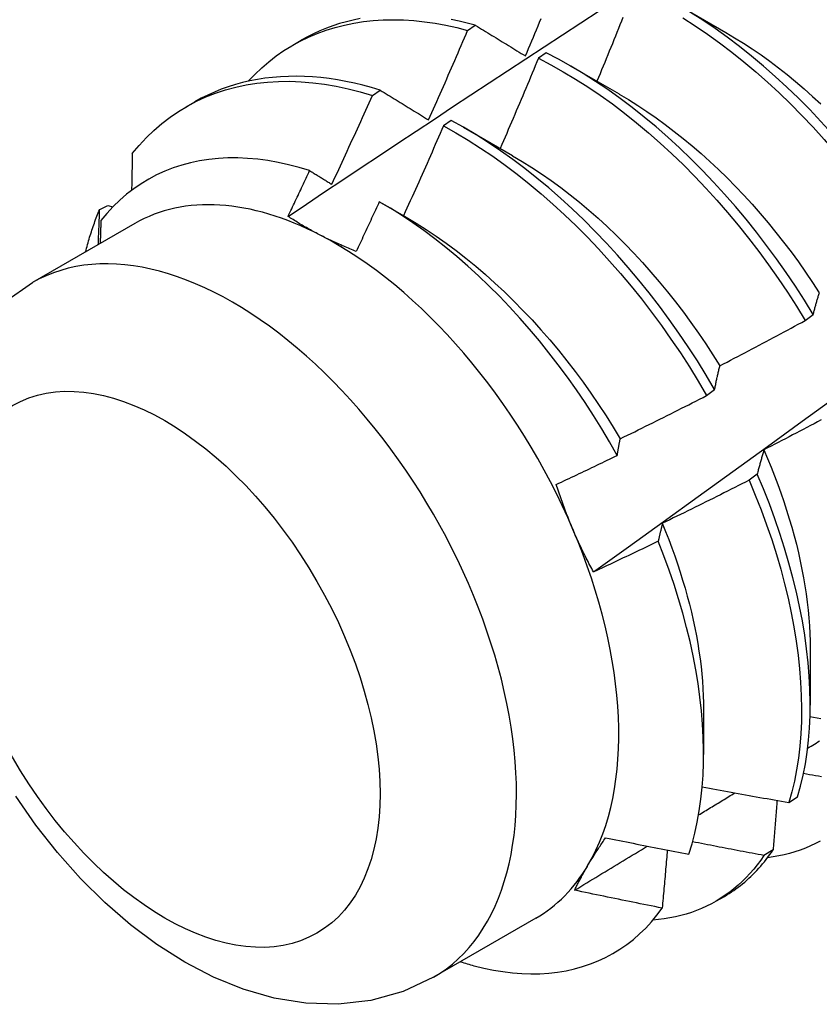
# Model space of a CAD drawing. Header units: inches. Extents: x 24 to 237, y 20 to 145.
# Tile 63 of 107: x 211.454 to 211.715, y 86.806 to 87.127. Entities that reach past the tile are written whole.
import ezdxf

# ---------------------------------------------------------------- set-up
doc = ezdxf.new("R2010")
doc.units = ezdxf.units.IN
doc.header["$MEASUREMENT"] = 0
doc.layers.add('Visible Edges(ANSI)', color=7, linetype='Continuous', lineweight=25)
doc.layers.add('Visible Tangent Edges(ANSI)', color=7, linetype='Continuous', lineweight=25)

msp = doc.modelspace()

# ---------------------------------------------------------------- linework, layer by layer
at = {"layer": 'Visible Edges(ANSI)'}
for p, q in [((211.6689, 87.13238), (211.68492, 87.12316)), ((211.60063, 87.12381), (211.60314, 87.12551)), ((211.54352, 87.11897), (211.54634, 87.12059)), ((211.62625, 87.11652), (211.62375, 87.11474)), ((211.63411, 87.11229), (211.65012, 87.10307)), ((211.56956, 87.10261), (211.57207, 87.10433)), ((211.50873, 87.09887), (211.51154, 87.1005)), ((211.59526, 87.09445), (211.59275, 87.09266)), ((211.59931, 87.0922), (211.61532, 87.08298)), ((211.48051, 87.06537), (211.48321, 87.06672)), ((211.48321, 87.06672), (211.48483, 87.06625)), ((211.57236, 87.06759), (211.58052, 87.06289)), ((211.49197, 87.06079), (211.45857, 87.0415)), ((211.71086, 87.02915), (211.71346, 87.03112)), ((211.67866, 87.00465), (211.68127, 87.00664)), ((211.69518, 86.97901), (211.69253, 86.97702)), ((211.71247, 86.92206), (211.71245, 86.90357)), ((211.67767, 86.90197), (211.67765, 86.88751)), ((211.70547, 86.87183), (211.70836, 86.87371)), ((211.70032, 86.85634), (211.69738, 86.85451)), ((211.68164, 86.83957), (211.68445, 86.84119)), ((211.62288, 86.83405), (211.58947, 86.81477))]:
    msp.add_line(p, q, dxfattribs=at)
at = {"layer": 'Visible Edges(ANSI)', "flags": 128}
for points in [[(211.54202, 87.06313), (211.54798, 87.06711), (211.55395, 87.07109), (211.55991, 87.07507), (211.56588, 87.07904), (211.57185, 87.08301), (211.57782, 87.08697), (211.58378, 87.09093), (211.58976, 87.09488), (211.59573, 87.09883), (211.6017, 87.10277), (211.60767, 87.10671), (211.61364, 87.11065), (211.61962, 87.11458), (211.62559, 87.1185), (211.63157, 87.12242), (211.63755, 87.12634), (211.64352, 87.13025)], [(211.74556, 87.05557), (211.74261, 87.06015), (211.73956, 87.06467), (211.73643, 87.06912), (211.73321, 87.0735), (211.7299, 87.0778), (211.72653, 87.08202), (211.72307, 87.08615), (211.71955, 87.09019), (211.71596, 87.09413), (211.71231, 87.09797), (211.70861, 87.1017), (211.70485, 87.10532), (211.70104, 87.10882), (211.69719, 87.1122), (211.6933, 87.11545), (211.68937, 87.11857), (211.68541, 87.12156), (211.68143, 87.12441), (211.67743, 87.12712), (211.67341, 87.12969)], [(211.52898, 87.10723), (211.53114, 87.10948), (211.5334, 87.11161), (211.53574, 87.11361), (211.53817, 87.11548), (211.54068, 87.11722), (211.54327, 87.11882), (211.54594, 87.12029), (211.54869, 87.12162), (211.55151, 87.12282), (211.5544, 87.12387), (211.55736, 87.12479), (211.56038, 87.12556), (211.56346, 87.1262), (211.56661, 87.12669), (211.56981, 87.12704), (211.57306, 87.12725), (211.57637, 87.12732), (211.57972, 87.12724), (211.58311, 87.12702), (211.58655, 87.12666), (211.59002, 87.12616), (211.59353, 87.12551), (211.59706, 87.12473), (211.60063, 87.12381)], [(211.56559, 87.12769), (211.5633, 87.12721), (211.56105, 87.12665), (211.55883, 87.12602), (211.55665, 87.1253), (211.55451, 87.12451), (211.5524, 87.12364), (211.55034, 87.1227), (211.54832, 87.12168), (211.54634, 87.12059)], [(211.60314, 87.12551), (211.60049, 87.1262), (211.59786, 87.12682), (211.59524, 87.12735)], [(211.6195, 87.11548), (211.62002, 87.1167), (211.62054, 87.11793), (211.62105, 87.11915), (211.62157, 87.12037), (211.62209, 87.12159), (211.6226, 87.12281), (211.62311, 87.12403), (211.62363, 87.12526), (211.62414, 87.12648), (211.62465, 87.1277)], [(211.64174, 86.94706), (211.65312, 86.95526), (211.66449, 86.96346), (211.67585, 86.97166), (211.6872, 86.97986), (211.69854, 86.98805), (211.70987, 86.99625), (211.72119, 87.00445), (211.7325, 87.01264), (211.7438, 87.02084), (211.75508, 87.02903), (211.76636, 87.03722), (211.77763, 87.04541), (211.78889, 87.0536), (211.80014, 87.06178), (211.81138, 87.06996), (211.82261, 87.07814), (211.83384, 87.08632), (211.84505, 87.0945), (211.85625, 87.10267), (211.86744, 87.11084), (211.87863, 87.119), (211.8898, 87.12716)], [(211.65133, 87.12808), (211.65083, 87.12685), (211.65034, 87.12563), (211.64985, 87.1244), (211.64935, 87.12317), (211.64886, 87.12195), (211.64836, 87.12072), (211.64787, 87.11949), (211.64737, 87.11827), (211.64687, 87.11704), (211.64637, 87.11582), (211.64587, 87.11459), (211.64537, 87.11337), (211.64487, 87.11214), (211.64437, 87.11092), (211.64387, 87.1097), (211.64336, 87.10847), (211.64286, 87.10725)], [(211.6709, 87.12788), (211.67492, 87.1253), (211.67892, 87.12258), (211.6829, 87.11972), (211.68686, 87.11672), (211.69078, 87.11358), (211.69467, 87.11032), (211.69852, 87.10693), (211.70232, 87.10342), (211.70608, 87.0998), (211.70978, 87.09606), (211.71343, 87.09221), (211.71701, 87.08826), (211.72053, 87.08422), (211.72397, 87.08008), (211.72735, 87.07585), (211.73064, 87.07154), (211.73386, 87.06716), (211.73699, 87.0627), (211.74003, 87.05818), (211.74297, 87.0536)], [(211.58789, 87.0946), (211.58843, 87.09581), (211.58897, 87.09703), (211.58951, 87.09824), (211.59005, 87.09946), (211.59058, 87.10067), (211.59112, 87.10189), (211.59166, 87.1031), (211.59219, 87.10432), (211.59272, 87.10553), (211.59326, 87.10675), (211.59379, 87.10797), (211.59432, 87.10918), (211.59485, 87.1104), (211.59538, 87.11162), (211.59591, 87.11283), (211.59644, 87.11405), (211.59696, 87.11527), (211.59749, 87.11649), (211.59801, 87.11771), (211.59854, 87.11893), (211.59906, 87.12015), (211.59959, 87.12137), (211.60011, 87.12259), (211.60063, 87.12381)], [(211.60314, 87.12551), (211.60381, 87.1251), (211.60449, 87.12469), (211.60516, 87.12427), (211.60583, 87.12386), (211.60651, 87.12345), (211.60719, 87.12303), (211.60786, 87.12262), (211.60854, 87.1222), (211.60922, 87.12179), (211.6099, 87.12137), (211.61058, 87.12095), (211.61126, 87.12054), (211.61194, 87.12012), (211.61263, 87.1197), (211.61331, 87.11928), (211.61399, 87.11886), (211.61468, 87.11844), (211.61536, 87.11802), (211.61605, 87.1176), (211.61674, 87.11718), (211.61743, 87.11675), (211.61812, 87.11633), (211.61881, 87.11591), (211.6195, 87.11548)], [(211.68492, 87.12314), (211.6878, 87.12144), (211.69068, 87.11965), (211.69355, 87.11776), (211.69641, 87.1158), (211.69926, 87.11374), (211.70209, 87.11161), (211.7049, 87.1094), (211.70769, 87.10711), (211.71046, 87.10474), (211.7132, 87.1023), (211.71592, 87.0998)], [(211.71346, 87.03112), (211.71059, 87.03575), (211.70763, 87.04033), (211.70458, 87.04484), (211.70144, 87.04929), (211.69821, 87.05366), (211.69491, 87.05796), (211.69152, 87.06217), (211.68807, 87.0663), (211.68454, 87.07033), (211.68095, 87.07427), (211.6773, 87.0781), (211.67359, 87.08183), (211.66982, 87.08544), (211.66601, 87.08893), (211.66216, 87.0923), (211.65827, 87.09555), (211.65434, 87.09866), (211.65038, 87.10164), (211.64639, 87.10449), (211.64239, 87.10719), (211.63837, 87.10975), (211.63434, 87.11216), (211.6303, 87.11441), (211.62625, 87.11652)], [(211.62375, 87.11474), (211.62324, 87.11351), (211.62273, 87.11228), (211.62221, 87.11105), (211.6217, 87.10982), (211.62119, 87.1086), (211.62067, 87.10737), (211.62016, 87.10614), (211.61964, 87.10491), (211.61912, 87.10369), (211.6186, 87.10246), (211.61809, 87.10123), (211.61757, 87.10001), (211.61705, 87.09878), (211.61652, 87.09755), (211.616, 87.09633), (211.61548, 87.0951), (211.61496, 87.09388), (211.61443, 87.09265), (211.61391, 87.09143), (211.61338, 87.0902), (211.61285, 87.08898), (211.61233, 87.08776), (211.6118, 87.08653), (211.61127, 87.08531)], [(211.62375, 87.11474), (211.62779, 87.11262), (211.63183, 87.11035), (211.63586, 87.10793), (211.63988, 87.10537), (211.64389, 87.10265), (211.64787, 87.0998), (211.65182, 87.09681), (211.65575, 87.09368), (211.65964, 87.09043), (211.66349, 87.08705), (211.6673, 87.08354), (211.67106, 87.07992), (211.67476, 87.07619), (211.67841, 87.07235), (211.682, 87.06841), (211.68552, 87.06437), (211.68897, 87.06023), (211.69235, 87.05601), (211.69565, 87.05171), (211.69887, 87.04733), (211.702, 87.04288), (211.70505, 87.03836), (211.708, 87.03378), (211.71086, 87.02915)], [(211.49116, 87.0836), (211.49341, 87.08628), (211.49577, 87.08882), (211.49824, 87.0912), (211.50082, 87.09342), (211.5035, 87.09548), (211.50629, 87.09739), (211.50917, 87.09913), (211.51214, 87.1007), (211.51521, 87.10211), (211.51837, 87.10335), (211.52161, 87.10442), (211.52493, 87.10532), (211.52832, 87.10604), (211.53179, 87.1066), (211.53533, 87.10698), (211.53893, 87.10718), (211.54259, 87.10722), (211.54631, 87.10707), (211.55008, 87.10676), (211.5539, 87.10627), (211.55776, 87.10561), (211.56166, 87.10478), (211.5656, 87.10378), (211.56956, 87.10261)], [(211.57207, 87.10433), (211.56925, 87.10517), (211.56644, 87.10592), (211.56365, 87.10659), (211.56088, 87.10718), (211.55812, 87.10767), (211.55539, 87.10808), (211.55268, 87.10841), (211.55, 87.10864), (211.54734, 87.10879), (211.5447, 87.10885), (211.5421, 87.10882), (211.53952, 87.1087), (211.53698, 87.1085), (211.53447, 87.1082), (211.532, 87.10782), (211.52956, 87.10735), (211.52716, 87.1068), (211.5248, 87.10616), (211.52248, 87.10543), (211.52021, 87.10461), (211.51797, 87.10371), (211.51578, 87.10272), (211.51363, 87.10165), (211.51154, 87.1005)], [(211.57207, 87.10433), (211.57272, 87.10393), (211.57337, 87.10353), (211.57402, 87.10313), (211.57467, 87.10273), (211.57533, 87.10233), (211.57598, 87.10193), (211.57663, 87.10152), (211.57729, 87.10112), (211.57795, 87.10072), (211.5786, 87.10031), (211.57926, 87.09991), (211.57992, 87.0995), (211.58058, 87.0991), (211.58124, 87.09869), (211.5819, 87.09829), (211.58256, 87.09788), (211.58323, 87.09747), (211.58389, 87.09706), (211.58455, 87.09665), (211.58522, 87.09624), (211.58589, 87.09583), (211.58655, 87.09542), (211.58722, 87.09501), (211.58789, 87.0946)], [(211.5563, 87.07359), (211.55686, 87.07479), (211.55743, 87.076), (211.55799, 87.07721), (211.55855, 87.07841), (211.5591, 87.07962), (211.55966, 87.08083), (211.56022, 87.08203), (211.56078, 87.08324), (211.56133, 87.08445), (211.56189, 87.08566), (211.56244, 87.08687), (211.56299, 87.08808), (211.56354, 87.08928), (211.5641, 87.09049), (211.56465, 87.0917), (211.56519, 87.09292), (211.56574, 87.09413), (211.56629, 87.09534), (211.56684, 87.09655), (211.56738, 87.09776), (211.56793, 87.09897), (211.56847, 87.10018), (211.56902, 87.1014), (211.56956, 87.10261)], [(211.65011, 87.10304), (211.65313, 87.10124), (211.65615, 87.09935), (211.65915, 87.09736), (211.66215, 87.09529), (211.66513, 87.09312), (211.66809, 87.09087), (211.67103, 87.08853), (211.67395, 87.08611), (211.67684, 87.08361), (211.6797, 87.08104), (211.68253, 87.07838), (211.68533, 87.07566), (211.6881, 87.07286), (211.69082, 87.07), (211.6935, 87.06707), (211.69614, 87.06408), (211.69874, 87.06102), (211.70128, 87.0579), (211.70377, 87.05473), (211.70621, 87.05151), (211.7086, 87.04824), (211.71093, 87.04492), (211.7132, 87.04156), (211.71542, 87.03816)], [(211.68127, 87.00664), (211.67849, 87.01131), (211.67562, 87.01594), (211.67266, 87.02051), (211.6696, 87.02501), (211.66645, 87.02946), (211.66322, 87.03383), (211.65991, 87.03812), (211.65652, 87.04233), (211.65306, 87.04645), (211.64953, 87.05048), (211.64593, 87.05441), (211.64228, 87.05823), (211.63857, 87.06195), (211.6348, 87.06556), (211.63099, 87.06904), (211.62713, 87.07241), (211.62323, 87.07564), (211.6193, 87.07875), (211.61534, 87.08173), (211.61136, 87.08456), (211.60735, 87.08725), (211.60333, 87.0898), (211.5993, 87.0922), (211.59526, 87.09445)], [(211.59275, 87.09266), (211.59222, 87.09144), (211.59168, 87.09021), (211.59115, 87.08899), (211.59061, 87.08777), (211.59007, 87.08654), (211.58954, 87.08532), (211.589, 87.0841), (211.58846, 87.08287), (211.58792, 87.08165), (211.58738, 87.08043), (211.58683, 87.07921), (211.58629, 87.07799), (211.58575, 87.07677), (211.5852, 87.07554), (211.58466, 87.07432), (211.58411, 87.0731), (211.58356, 87.07188), (211.58302, 87.07066), (211.58247, 87.06945), (211.58192, 87.06823), (211.58137, 87.06701), (211.58082, 87.06579), (211.58027, 87.06457), (211.57971, 87.06335)], [(211.59275, 87.09266), (211.59679, 87.0904), (211.60082, 87.08799), (211.60485, 87.08543), (211.60885, 87.08273), (211.61283, 87.07988), (211.61679, 87.0769), (211.62072, 87.07378), (211.62461, 87.07053), (211.62847, 87.06716), (211.63228, 87.06366), (211.63604, 87.06005), (211.63975, 87.05632), (211.6434, 87.05249), (211.64699, 87.04855), (211.65051, 87.04452), (211.65397, 87.04039), (211.65735, 87.03617), (211.66066, 87.03188), (211.66388, 87.0275), (211.66702, 87.02305), (211.67007, 87.01854), (211.67303, 87.01396), (211.6759, 87.00933), (211.67866, 87.00465)], [(211.54905, 87.07806), (211.54559, 87.07909), (211.54217, 87.07998), (211.53877, 87.08072), (211.53541, 87.08132), (211.53209, 87.08176), (211.52881, 87.08205), (211.52558, 87.08219), (211.52239, 87.08218), (211.51925, 87.08202), (211.51617, 87.0817), (211.51314, 87.08123), (211.51019, 87.08062), (211.5073, 87.07985), (211.50449, 87.07893), (211.50176, 87.07786), (211.4991, 87.07665), (211.49652, 87.07529), (211.49402, 87.07378), (211.49161, 87.07213), (211.48928, 87.07033), (211.48704, 87.06839), (211.4849, 87.06632), (211.48285, 87.0641), (211.48091, 87.06176)], [(211.49116, 87.0836), (211.49115, 87.0831), (211.49114, 87.08261), (211.49113, 87.08211), (211.49112, 87.08161), (211.49112, 87.08111), (211.49111, 87.08062), (211.4911, 87.08012), (211.49109, 87.07962), (211.49108, 87.07912), (211.49107, 87.07862), (211.49106, 87.07812), (211.49105, 87.07763), (211.49104, 87.07713), (211.49103, 87.07663), (211.49102, 87.07613), (211.49101, 87.07563), (211.491, 87.07513), (211.49099, 87.07463), (211.49098, 87.07413), (211.49097, 87.07363), (211.49096, 87.07313), (211.49094, 87.07263), (211.49093, 87.07212), (211.49092, 87.07162)], [(211.61532, 87.08291), (211.61848, 87.08104), (211.62163, 87.07907), (211.62477, 87.07699), (211.6279, 87.07481), (211.63101, 87.07254), (211.6341, 87.07018), (211.63716, 87.06772), (211.6402, 87.06516), (211.64321, 87.06252), (211.64618, 87.0598), (211.64912, 87.05698), (211.65202, 87.05409), (211.65488, 87.05112), (211.6577, 87.04807), (211.66047, 87.04496), (211.66319, 87.04178), (211.66586, 87.03853), (211.66848, 87.03523), (211.67105, 87.03186), (211.67355, 87.02845), (211.676, 87.02499), (211.67839, 87.02148), (211.68071, 87.01794), (211.68296, 87.01435)], [(211.54201, 87.06313), (211.54231, 87.06375), (211.54261, 87.06437), (211.5429, 87.06499), (211.5432, 87.06561), (211.54349, 87.06624), (211.54379, 87.06686), (211.54408, 87.06748), (211.54437, 87.0681), (211.54467, 87.06872), (211.54496, 87.06934), (211.54526, 87.06997), (211.54555, 87.07059), (211.54584, 87.07121), (211.54613, 87.07183), (211.54643, 87.07245), (211.54672, 87.07308), (211.54701, 87.0737), (211.5473, 87.07432), (211.54759, 87.07494), (211.54789, 87.07557), (211.54818, 87.07619), (211.54847, 87.07681), (211.54876, 87.07743), (211.54905, 87.07806)], [(211.54905, 87.07806), (211.54935, 87.07787), (211.54965, 87.07769), (211.54995, 87.0775), (211.55025, 87.07732), (211.55055, 87.07713), (211.55085, 87.07695), (211.55115, 87.07676), (211.55146, 87.07658), (211.55176, 87.07639), (211.55206, 87.0762), (211.55236, 87.07602), (211.55266, 87.07583), (211.55297, 87.07565), (211.55327, 87.07546), (211.55357, 87.07527), (211.55387, 87.07509), (211.55418, 87.0749), (211.55448, 87.07471), (211.55478, 87.07453), (211.55509, 87.07434), (211.55539, 87.07415), (211.55569, 87.07396), (211.556, 87.07378), (211.5563, 87.07359)], [(211.4759, 87.05151), (211.47605, 87.05212), (211.47621, 87.05272), (211.47638, 87.05332), (211.47654, 87.05393), (211.47671, 87.05452), (211.47688, 87.05512), (211.47706, 87.05571), (211.47724, 87.0563), (211.47742, 87.05689), (211.47761, 87.05747), (211.47779, 87.05806), (211.47798, 87.05864), (211.47818, 87.05921), (211.47838, 87.05979), (211.47858, 87.06036), (211.47878, 87.06093), (211.47898, 87.06149), (211.47919, 87.06205), (211.47941, 87.06261), (211.47962, 87.06317), (211.47984, 87.06372), (211.48006, 87.06427), (211.48028, 87.06482), (211.48051, 87.06537)], [(211.48006, 87.05391), (211.48008, 87.05439), (211.4801, 87.05487), (211.48011, 87.05535), (211.48013, 87.05583), (211.48015, 87.0563), (211.48017, 87.05678), (211.48019, 87.05726), (211.48021, 87.05774), (211.48023, 87.05822), (211.48025, 87.05869), (211.48027, 87.05917), (211.48029, 87.05965), (211.48031, 87.06013), (211.48033, 87.0606), (211.48035, 87.06108), (211.48036, 87.06156), (211.48038, 87.06203), (211.4804, 87.06251), (211.48042, 87.06299), (211.48044, 87.06346), (211.48046, 87.06394), (211.48048, 87.06442), (211.48049, 87.06489), (211.48051, 87.06537)], [(211.57179, 87.06791), (211.57148, 87.06724), (211.57117, 87.06656), (211.57085, 87.06588), (211.57054, 87.0652), (211.57023, 87.06452), (211.56992, 87.06385), (211.56961, 87.06317), (211.56929, 87.06249), (211.56898, 87.06181), (211.56867, 87.06114), (211.56835, 87.06046), (211.56804, 87.05978), (211.56773, 87.05911), (211.56741, 87.05843), (211.5671, 87.05775), (211.56678, 87.05708), (211.56647, 87.0564), (211.56615, 87.05572), (211.56584, 87.05505), (211.56552, 87.05437), (211.5652, 87.0537), (211.56489, 87.05302), (211.56457, 87.05234), (211.56425, 87.05167)], [(211.64947, 86.98512), (211.64697, 86.98949), (211.64439, 86.99382), (211.64173, 86.99809), (211.63897, 87.00232), (211.63614, 87.00649), (211.63322, 87.0106), (211.63023, 87.01464), (211.62717, 87.0186), (211.62404, 87.02247), (211.62086, 87.02626), (211.61762, 87.02995), (211.61432, 87.03355), (211.61098, 87.03705), (211.60758, 87.04044), (211.60413, 87.04374), (211.60065, 87.04692), (211.59712, 87.04999), (211.59355, 87.05295), (211.58996, 87.05578), (211.58636, 87.05847), (211.58273, 87.06104), (211.57909, 87.06347), (211.57544, 87.06576), (211.57179, 87.06791)], [(211.48091, 87.06176), (211.4809, 87.06145), (211.48089, 87.06114), (211.48088, 87.06083), (211.48087, 87.06051), (211.48086, 87.0602), (211.48085, 87.05989), (211.48084, 87.05958), (211.48083, 87.05927), (211.48082, 87.05895), (211.48081, 87.05864), (211.4808, 87.05833), (211.48079, 87.05802), (211.48078, 87.05771), (211.48077, 87.05739), (211.48076, 87.05708), (211.48075, 87.05677), (211.48074, 87.05645), (211.48073, 87.05614), (211.48072, 87.05583), (211.48071, 87.05552), (211.4807, 87.0552), (211.48069, 87.05489), (211.48068, 87.05458), (211.48067, 87.05426)], [(211.55253, 87.05698), (211.55206, 87.05723), (211.5516, 87.05747), (211.55113, 87.05771), (211.55068, 87.05796), (211.55022, 87.05821), (211.54977, 87.05845), (211.54931, 87.0587), (211.54887, 87.05895), (211.54842, 87.05921), (211.54798, 87.05946), (211.54753, 87.05971), (211.5471, 87.05997), (211.54666, 87.06023), (211.54623, 87.06048), (211.54579, 87.06074), (211.54536, 87.061), (211.54494, 87.06127), (211.54451, 87.06153), (211.54409, 87.06179), (211.54367, 87.06206), (211.54325, 87.06232), (211.54284, 87.06259), (211.54243, 87.06286), (211.54201, 87.06313)], [(211.58053, 87.06285), (211.58382, 87.0609), (211.58711, 87.05884), (211.59038, 87.05666), (211.59364, 87.05438), (211.59687, 87.05198), (211.60008, 87.04948), (211.60327, 87.04687), (211.60642, 87.04417), (211.60955, 87.04137), (211.61264, 87.03848), (211.61569, 87.0355), (211.61869, 87.03244), (211.62166, 87.0293), (211.62457, 87.02609), (211.62744, 87.0228), (211.63025, 87.01944), (211.633, 87.01601), (211.6357, 87.01253), (211.63833, 87.00899), (211.64089, 87.00539), (211.64339, 87.00174), (211.64581, 86.99805), (211.64816, 86.99432), (211.65043, 86.99054)], [(211.56425, 87.05167), (211.56374, 87.05187), (211.56323, 87.05208), (211.56272, 87.05229), (211.56221, 87.0525), (211.56171, 87.05271), (211.5612, 87.05292), (211.5607, 87.05313), (211.5602, 87.05335), (211.55971, 87.05356), (211.55921, 87.05378), (211.55872, 87.054), (211.55823, 87.05422), (211.55775, 87.05444), (211.55726, 87.05467), (211.55678, 87.05489), (211.5563, 87.05512), (211.55582, 87.05535), (211.55534, 87.05558), (211.55487, 87.05581), (211.55439, 87.05604), (211.55392, 87.05627), (211.55346, 87.05651), (211.55299, 87.05675), (211.55253, 87.05698)], [(211.44958, 87.03523), (211.45857, 87.0415)], [(211.71346, 87.03112), (211.71354, 87.03143), (211.71362, 87.03174), (211.7137, 87.03204), (211.71378, 87.03234), (211.71386, 87.03265), (211.71394, 87.03295), (211.71402, 87.03325), (211.7141, 87.03355), (211.71418, 87.03384), (211.71426, 87.03414), (211.71435, 87.03444), (211.71443, 87.03473), (211.71451, 87.03502), (211.7146, 87.03532), (211.71468, 87.03561), (211.71477, 87.0359), (211.71485, 87.03619), (211.71494, 87.03647), (211.71502, 87.03676), (211.71511, 87.03705), (211.7152, 87.03733), (211.71528, 87.03761), (211.71537, 87.0379), (211.71546, 87.03818)], [(211.68299, 87.01438), (211.68416, 87.01498), (211.68532, 87.01559), (211.68649, 87.01619), (211.68766, 87.0168), (211.68882, 87.0174), (211.68999, 87.01801), (211.69115, 87.01862), (211.69232, 87.01923), (211.69348, 87.01985), (211.69464, 87.02046), (211.6958, 87.02107), (211.69697, 87.02169), (211.69813, 87.0223), (211.69929, 87.02292), (211.70045, 87.02354), (211.70161, 87.02416), (211.70277, 87.02478), (211.70392, 87.0254), (211.70508, 87.02602), (211.70624, 87.02664), (211.70739, 87.02727), (211.70855, 87.02789), (211.70971, 87.02852), (211.71086, 87.02915)], [(211.68127, 87.00664), (211.68133, 87.00697), (211.6814, 87.0073), (211.68147, 87.00764), (211.68154, 87.00797), (211.68161, 87.0083), (211.68168, 87.00863), (211.68175, 87.00896), (211.68182, 87.00929), (211.68189, 87.00961), (211.68196, 87.00994), (211.68203, 87.01026), (211.6821, 87.01059), (211.68217, 87.01091), (211.68224, 87.01123), (211.68232, 87.01155), (211.68239, 87.01187), (211.68246, 87.01219), (211.68254, 87.0125), (211.68261, 87.01282), (211.68269, 87.01313), (211.68276, 87.01345), (211.68284, 87.01376), (211.68291, 87.01407), (211.68299, 87.01438)], [(211.65044, 86.99054), (211.65162, 86.99112), (211.6528, 86.9917), (211.65399, 86.99227), (211.65517, 86.99285), (211.65635, 86.99343), (211.65753, 86.99401), (211.6587, 86.9946), (211.65988, 86.99518), (211.66106, 86.99576), (211.66224, 86.99635), (211.66341, 86.99693), (211.66459, 86.99752), (211.66577, 86.99811), (211.66694, 86.9987), (211.66812, 86.99929), (211.66929, 86.99988), (211.67046, 87.00048), (211.67164, 87.00107), (211.67281, 87.00166), (211.67398, 87.00226), (211.67515, 87.00286), (211.67632, 87.00346), (211.67749, 87.00405), (211.67866, 87.00465)], [(211.71604, 86.99669), (211.71488, 86.99607), (211.71371, 86.99545), (211.71255, 86.99484), (211.71139, 86.99422), (211.71022, 86.99361), (211.70905, 86.993), (211.70789, 86.99238), (211.70672, 86.99177), (211.70555, 86.99117), (211.70439, 86.99056), (211.70322, 86.98995), (211.70205, 86.98934), (211.70088, 86.98874), (211.69971, 86.98814), (211.69854, 86.98753), (211.69737, 86.98693)], [(211.64947, 86.98512), (211.64951, 86.98535), (211.64955, 86.98558), (211.64958, 86.98581), (211.64962, 86.98604), (211.64966, 86.98627), (211.6497, 86.9865), (211.64974, 86.98673), (211.64978, 86.98696), (211.64982, 86.98718), (211.64986, 86.98741), (211.6499, 86.98764), (211.64994, 86.98786), (211.64998, 86.98809), (211.65002, 86.98831), (211.65007, 86.98854), (211.65011, 86.98876), (211.65015, 86.98899), (211.65019, 86.98921), (211.65023, 86.98943), (211.65027, 86.98966), (211.65031, 86.98988), (211.65036, 86.9901), (211.6504, 86.99032), (211.65044, 86.99054)], [(211.62958, 86.97563), (211.63042, 86.97602), (211.63125, 86.97641), (211.63208, 86.9768), (211.63291, 86.97719), (211.63374, 86.97758), (211.63457, 86.97797), (211.6354, 86.97836), (211.63623, 86.97876), (211.63706, 86.97915), (211.63789, 86.97954), (211.63872, 86.97994), (211.63954, 86.98033), (211.64037, 86.98073), (211.6412, 86.98113), (211.64203, 86.98152), (211.64286, 86.98192), (211.64368, 86.98232), (211.64451, 86.98272), (211.64534, 86.98311), (211.64616, 86.98351), (211.64699, 86.98391), (211.64782, 86.98431), (211.64864, 86.98471), (211.64947, 86.98512)], [(211.69737, 86.98693), (211.69727, 86.98661), (211.69718, 86.9863), (211.69708, 86.98598), (211.69699, 86.98565), (211.69689, 86.98533), (211.6968, 86.98501), (211.6967, 86.98469), (211.69661, 86.98436), (211.69652, 86.98403), (211.69643, 86.98371), (211.69633, 86.98338), (211.69624, 86.98305), (211.69615, 86.98272), (211.69606, 86.98239), (211.69597, 86.98205), (211.69588, 86.98172), (211.69579, 86.98138), (211.69571, 86.98105), (211.69562, 86.98071), (211.69553, 86.98037), (211.69544, 86.98003), (211.69536, 86.97969), (211.69527, 86.97935), (211.69518, 86.97901)], [(211.69735, 86.98694), (211.69856, 86.98412), (211.69972, 86.9813), (211.70083, 86.97848), (211.70189, 86.97566), (211.70291, 86.97284), (211.70387, 86.97003), (211.70478, 86.96722), (211.70565, 86.96443), (211.70646, 86.96164), (211.70723, 86.95886), (211.70794, 86.9561), (211.7086, 86.95335), (211.70921, 86.95061), (211.70977, 86.9479), (211.71028, 86.9452), (211.71073, 86.94252), (211.71114, 86.93987), (211.71148, 86.93724), (211.71178, 86.93464), (211.71202, 86.93206), (211.71221, 86.92951), (211.71235, 86.927), (211.71243, 86.92451), (211.71246, 86.92206)], [(211.70836, 86.87371), (211.70933, 86.87716), (211.71017, 86.88073), (211.71088, 86.88441), (211.71146, 86.88821), (211.7119, 86.89211), (211.71222, 86.89611), (211.7124, 86.9002), (211.71244, 86.90439), (211.71236, 86.90865), (211.71213, 86.913), (211.71177, 86.91742), (211.71128, 86.92192), (211.71066, 86.92647), (211.7099, 86.93108), (211.709, 86.93574), (211.70798, 86.94045), (211.70682, 86.94519), (211.70554, 86.94997), (211.70412, 86.95478), (211.70258, 86.95961), (211.70092, 86.96445), (211.69913, 86.9693), (211.69721, 86.97416), (211.69518, 86.97901)], [(211.63503, 86.96088), (211.63477, 86.96149), (211.63452, 86.96209), (211.63427, 86.96269), (211.63402, 86.9633), (211.63378, 86.9639), (211.63354, 86.96451), (211.6333, 86.96512), (211.63306, 86.96573), (211.63283, 86.96634), (211.63259, 86.96695), (211.63236, 86.96756), (211.63214, 86.96817), (211.63191, 86.96879), (211.63169, 86.9694), (211.63147, 86.97002), (211.63125, 86.97064), (211.63103, 86.97126), (211.63082, 86.97188), (211.63061, 86.9725), (211.6304, 86.97312), (211.63019, 86.97375), (211.62999, 86.97437), (211.62979, 86.975), (211.62958, 86.97563)], [(211.69253, 86.97702), (211.69136, 86.97642), (211.69018, 86.97582), (211.68901, 86.97523), (211.68784, 86.97463), (211.68666, 86.97404), (211.68548, 86.97344), (211.68431, 86.97285), (211.68313, 86.97226), (211.68195, 86.97167), (211.68078, 86.97108), (211.6796, 86.97049), (211.67842, 86.96991), (211.67724, 86.96932), (211.67606, 86.96874), (211.67488, 86.96816), (211.6737, 86.96757), (211.67251, 86.96699), (211.67133, 86.96641), (211.67015, 86.96583), (211.66897, 86.96526), (211.66778, 86.96468), (211.6666, 86.9641), (211.66541, 86.96353), (211.66423, 86.96295)], [(211.69253, 86.97702), (211.69455, 86.97216), (211.69645, 86.96731), (211.69823, 86.96246), (211.69989, 86.95761), (211.70142, 86.95279), (211.70283, 86.94798), (211.7041, 86.94321), (211.70525, 86.93846), (211.70626, 86.93376), (211.70715, 86.9291), (211.7079, 86.9245), (211.70851, 86.91995), (211.70899, 86.91546), (211.70934, 86.91105), (211.70955, 86.9067), (211.70963, 86.90244), (211.70958, 86.89826), (211.70939, 86.89418), (211.70906, 86.89018), (211.70861, 86.88629), (211.70802, 86.88251), (211.7073, 86.87883), (211.70645, 86.87527), (211.70547, 86.87183)], [(211.66423, 86.96295), (211.66417, 86.96272), (211.66411, 86.96248), (211.66405, 86.96224), (211.66399, 86.962), (211.66393, 86.96176), (211.66388, 86.96152), (211.66382, 86.96128), (211.66376, 86.96103), (211.6637, 86.96079), (211.66365, 86.96055), (211.66359, 86.96031), (211.66353, 86.96006), (211.66348, 86.95982), (211.66342, 86.95957), (211.66337, 86.95933), (211.66331, 86.95908), (211.66325, 86.95883), (211.6632, 86.95859), (211.66314, 86.95834), (211.66309, 86.95809), (211.66303, 86.95784), (211.66298, 86.95759), (211.66293, 86.95735), (211.66287, 86.9571)], [(211.66417, 86.96296), (211.66525, 86.9603), (211.66629, 86.95764), (211.66729, 86.95498), (211.66824, 86.95232), (211.66915, 86.94967), (211.67001, 86.94703), (211.67083, 86.94439), (211.67161, 86.94176), (211.67234, 86.93914), (211.67303, 86.93653), (211.67367, 86.93393), (211.67426, 86.93135), (211.67481, 86.92879), (211.67531, 86.92624), (211.67576, 86.92371), (211.67616, 86.9212), (211.67652, 86.91871), (211.67682, 86.91625), (211.67708, 86.91381), (211.67729, 86.91139), (211.67745, 86.909), (211.67756, 86.90664), (211.67762, 86.9043), (211.67764, 86.902)], [(211.64174, 86.94706), (211.64143, 86.94762), (211.64113, 86.94818), (211.64083, 86.94874), (211.64053, 86.94931), (211.64023, 86.94987), (211.63994, 86.95044), (211.63964, 86.951), (211.63935, 86.95157), (211.63907, 86.95214), (211.63878, 86.95271), (211.6385, 86.95329), (211.63822, 86.95386), (211.63794, 86.95444), (211.63766, 86.95502), (211.63739, 86.9556), (211.63712, 86.95618), (211.63685, 86.95676), (211.63658, 86.95735), (211.63632, 86.95793), (211.63605, 86.95852), (211.63579, 86.95911), (211.63554, 86.9597), (211.63528, 86.96029), (211.63503, 86.96088)], [(211.66287, 86.9571), (211.66199, 86.95667), (211.66112, 86.95625), (211.66024, 86.95582), (211.65936, 86.9554), (211.65848, 86.95498), (211.6576, 86.95455), (211.65672, 86.95413), (211.65585, 86.95371), (211.65497, 86.95329), (211.65409, 86.95287), (211.65321, 86.95245), (211.65233, 86.95204), (211.65144, 86.95162), (211.65056, 86.9512), (211.64968, 86.95078), (211.6488, 86.95037), (211.64792, 86.94995), (211.64704, 86.94954), (211.64615, 86.94912), (211.64527, 86.94871), (211.64439, 86.9483), (211.6435, 86.94788), (211.64262, 86.94747), (211.64174, 86.94706)], [(211.67286, 86.855), (211.67389, 86.85835), (211.6748, 86.86183), (211.67558, 86.86542), (211.67624, 86.86911), (211.67678, 86.87289), (211.67719, 86.87677), (211.67747, 86.88074), (211.67762, 86.88479), (211.67765, 86.88892), (211.67754, 86.89312), (211.67731, 86.8974), (211.67695, 86.90175), (211.67647, 86.90617), (211.67585, 86.91064), (211.67511, 86.91517), (211.67424, 86.91973), (211.67324, 86.92433), (211.67212, 86.92896), (211.67088, 86.93361), (211.66952, 86.93828), (211.66804, 86.94297), (211.66643, 86.94767), (211.66471, 86.95238), (211.66287, 86.9571)], [(211.71239, 86.89987), (211.71359, 86.89967), (211.71478, 86.89947), (211.71598, 86.89926)], [(211.71162, 86.88951), (211.71217, 86.88986), (211.71273, 86.8902), (211.71329, 86.89054), (211.71385, 86.89089), (211.71441, 86.89123), (211.71497, 86.89157), (211.71553, 86.89192)], [(211.71614, 86.88019), (211.71516, 86.88037), (211.71419, 86.88054), (211.71321, 86.88072), (211.71223, 86.88089), (211.71125, 86.88107), (211.71028, 86.88125)], [(211.6772, 86.87692), (211.67837, 86.8767), (211.67955, 86.87648), (211.68073, 86.87626), (211.6819, 86.87605), (211.68308, 86.87583), (211.68425, 86.87561), (211.68543, 86.8754), (211.68661, 86.87518), (211.68778, 86.87497), (211.68896, 86.87476), (211.69014, 86.87454), (211.69132, 86.87433), (211.69249, 86.87412), (211.69367, 86.87391), (211.69485, 86.8737), (211.69603, 86.87349), (211.69721, 86.87328), (211.69839, 86.87307), (211.69957, 86.87286), (211.70074, 86.87265), (211.70192, 86.87244), (211.7031, 86.87224), (211.70428, 86.87203), (211.70547, 86.87183)], [(211.58947, 86.81477), (211.57955, 86.81012), (211.56908, 86.80718), (211.55841, 86.80595), (211.54782, 86.80627), (211.53745, 86.80797), (211.52739, 86.81085), (211.51766, 86.8148), (211.50827, 86.81969), (211.49922, 86.82542), (211.49052, 86.83193), (211.48219, 86.83915), (211.47425, 86.84702), (211.46673, 86.85546), (211.45966, 86.86444), (211.45309, 86.87387)], [(211.67601, 86.86774), (211.6765, 86.86804), (211.677, 86.86834), (211.67749, 86.86864), (211.67798, 86.86894), (211.67848, 86.86924), (211.67897, 86.86954), (211.67946, 86.86985), (211.67996, 86.87015), (211.68045, 86.87045), (211.68095, 86.87075), (211.68144, 86.87105), (211.68193, 86.87135), (211.68243, 86.87165), (211.68292, 86.87195), (211.68341, 86.87225), (211.68391, 86.87255), (211.6844, 86.87285), (211.68489, 86.87316), (211.68538, 86.87346), (211.68588, 86.87376), (211.68637, 86.87406), (211.68686, 86.87436), (211.68736, 86.87466), (211.68785, 86.87496)], [(211.70162, 86.8725), (211.70157, 86.87183), (211.70152, 86.87116), (211.70146, 86.87048), (211.70141, 86.86981), (211.70136, 86.86914), (211.7013, 86.86847), (211.70125, 86.8678), (211.7012, 86.86712), (211.70114, 86.86645), (211.70109, 86.86578), (211.70104, 86.86511), (211.70098, 86.86443), (211.70093, 86.86376), (211.70087, 86.86309), (211.70082, 86.86241), (211.70077, 86.86174), (211.70071, 86.86106), (211.70066, 86.86039), (211.7006, 86.85971), (211.70055, 86.85904), (211.70049, 86.85836), (211.70044, 86.85769), (211.70038, 86.85701), (211.70032, 86.85634)], [(211.63992, 86.85132), (211.64014, 86.85168), (211.64035, 86.85204), (211.64057, 86.85241), (211.64079, 86.85277), (211.64101, 86.85313), (211.64124, 86.8535), (211.64147, 86.85387), (211.6417, 86.85424), (211.64193, 86.85461), (211.64216, 86.85498), (211.6424, 86.85535), (211.64264, 86.85572), (211.64288, 86.8561), (211.64312, 86.85647), (211.64336, 86.85685), (211.64361, 86.85723), (211.64386, 86.85761), (211.64411, 86.85799), (211.64436, 86.85837), (211.64462, 86.85876), (211.64488, 86.85914), (211.64514, 86.85953), (211.6454, 86.85992), (211.64566, 86.8603)], [(211.64566, 86.8603), (211.64679, 86.86008), (211.64792, 86.85985), (211.64905, 86.85962), (211.65018, 86.8594), (211.65132, 86.85917), (211.65245, 86.85895), (211.65358, 86.85872), (211.65471, 86.8585), (211.65584, 86.85827), (211.65698, 86.85805), (211.65811, 86.85783), (211.65924, 86.85761), (211.66038, 86.85739), (211.66151, 86.85717), (211.66264, 86.85695), (211.66378, 86.85673), (211.66491, 86.85651), (211.66605, 86.85629), (211.66718, 86.85607), (211.66831, 86.85586), (211.66945, 86.85564), (211.67059, 86.85543), (211.67172, 86.85521), (211.67286, 86.855)], [(211.71572, 86.85925), (211.71414, 86.85842), (211.71253, 86.85765), (211.71089, 86.85694), (211.70921, 86.8563), (211.7075, 86.85572), (211.70576, 86.8552), (211.70399, 86.85475), (211.70219, 86.85436), (211.70036, 86.85403), (211.69851, 86.85377)], [(211.63557, 86.8432), (211.63656, 86.8438), (211.63755, 86.8444), (211.63855, 86.845), (211.63954, 86.8456), (211.64053, 86.8462), (211.64152, 86.8468), (211.64251, 86.84739), (211.6435, 86.84799), (211.64449, 86.84859), (211.64548, 86.84919), (211.64647, 86.84979), (211.64746, 86.85039), (211.64845, 86.85099), (211.64944, 86.85159), (211.65043, 86.85219), (211.65142, 86.85279), (211.65241, 86.85339), (211.6534, 86.85399), (211.65439, 86.85459), (211.65538, 86.85519), (211.65636, 86.85579), (211.65735, 86.85639), (211.65834, 86.85699), (211.65933, 86.85759)], [(211.66582, 86.85633), (211.66576, 86.85555), (211.66569, 86.85476), (211.66562, 86.85397), (211.66555, 86.85318), (211.66549, 86.8524), (211.66542, 86.85161), (211.66535, 86.85082), (211.66528, 86.85003), (211.66521, 86.84924), (211.66514, 86.84845), (211.66507, 86.84766), (211.66501, 86.84687), (211.66494, 86.84608), (211.66487, 86.84529), (211.6648, 86.8445), (211.66473, 86.84371), (211.66466, 86.84291), (211.66458, 86.84212), (211.66451, 86.84133), (211.66444, 86.84054), (211.66437, 86.83974), (211.6643, 86.83895), (211.66423, 86.83816), (211.66416, 86.83736)], [(211.69738, 86.85451), (211.69641, 86.8547), (211.69543, 86.85488), (211.69446, 86.85506), (211.69349, 86.85524), (211.69252, 86.85543), (211.69154, 86.85561), (211.69057, 86.8558), (211.6896, 86.85598), (211.68863, 86.85617), (211.68766, 86.85635), (211.68668, 86.85654), (211.68571, 86.85673), (211.68474, 86.85691), (211.68377, 86.8571), (211.6828, 86.85729), (211.68183, 86.85748), (211.68086, 86.85767), (211.67989, 86.85786), (211.67892, 86.85805), (211.67795, 86.85824), (211.67698, 86.85843), (211.67601, 86.85862), (211.67504, 86.85881), (211.67407, 86.859)], [(211.68445, 86.84119), (211.68522, 86.84165), (211.68599, 86.84212), (211.68674, 86.84261), (211.68749, 86.84311), (211.68823, 86.84363), (211.68895, 86.84417), (211.68967, 86.84472), (211.69038, 86.84528), (211.69108, 86.84586), (211.69177, 86.84646), (211.69245, 86.84707), (211.69312, 86.84769), (211.69377, 86.84833), (211.69442, 86.84899), (211.69506, 86.84966), (211.69569, 86.85034), (211.6963, 86.85104), (211.69691, 86.85176), (211.69751, 86.85248), (211.69809, 86.85323), (211.69867, 86.85398), (211.69923, 86.85475), (211.69978, 86.85554), (211.70032, 86.85634)], [(211.69738, 86.85451), (211.6963, 86.85296), (211.69518, 86.85147), (211.69401, 86.85003), (211.6928, 86.84864), (211.69156, 86.84731), (211.69027, 86.84604), (211.68895, 86.84483), (211.68758, 86.84367), (211.68618, 86.84257), (211.68474, 86.84153), (211.68327, 86.84055), (211.68175, 86.83963), (211.68021, 86.83877), (211.67863, 86.83798), (211.67701, 86.83724), (211.67537, 86.83657), (211.67369, 86.83595), (211.67198, 86.8354), (211.67024, 86.83492), (211.66847, 86.83449), (211.66667, 86.83413), (211.66484, 86.83383), (211.66299, 86.8336), (211.66111, 86.83343)], [(211.63558, 86.8432), (211.63573, 86.84352), (211.63588, 86.84385), (211.63604, 86.84417), (211.6362, 86.8445), (211.63637, 86.84483), (211.63653, 86.84516), (211.6367, 86.84549), (211.63687, 86.84582), (211.63704, 86.84615), (211.63722, 86.84649), (211.6374, 86.84682), (211.63758, 86.84716), (211.63776, 86.8475), (211.63794, 86.84784), (211.63813, 86.84818), (211.63832, 86.84852), (211.63851, 86.84887), (211.63871, 86.84921), (211.6389, 86.84956), (211.6391, 86.84991), (211.6393, 86.85026), (211.63951, 86.85061), (211.63972, 86.85097), (211.63992, 86.85132)], [(211.66416, 86.83736), (211.66296, 86.8376), (211.66177, 86.83784), (211.66058, 86.83807), (211.65938, 86.83831), (211.65819, 86.83855), (211.657, 86.83879), (211.65581, 86.83903), (211.65461, 86.83927), (211.65342, 86.83951), (211.65223, 86.83975), (211.65104, 86.83999), (211.64985, 86.84024), (211.64866, 86.84048), (211.64747, 86.84072), (211.64628, 86.84097), (211.64509, 86.84121), (211.6439, 86.84146), (211.64271, 86.84171), (211.64152, 86.84195), (211.64033, 86.8422), (211.63914, 86.84245), (211.63795, 86.8427), (211.63676, 86.84295), (211.63558, 86.8432)], [(211.60271, 86.81854), (211.60589, 86.81776), (211.60905, 86.81711), (211.61216, 86.81661), (211.61524, 86.81623), (211.61828, 86.816), (211.62127, 86.8159), (211.62422, 86.81595), (211.62712, 86.81613), (211.62997, 86.81645), (211.63275, 86.81691), (211.63548, 86.8175), (211.63814, 86.81824), (211.64073, 86.81911), (211.64325, 86.82011), (211.64569, 86.82125), (211.64807, 86.82252), (211.65037, 86.82392), (211.65259, 86.82546), (211.65473, 86.82713), (211.65679, 86.82892), (211.65877, 86.83085), (211.66066, 86.8329), (211.66245, 86.83507), (211.66416, 86.83736)]]:
    msp.add_lwpolyline(points, dxfattribs=at)
at = {"layer": 'Visible Edges(ANSI)'}
for centre, major_axis, start_param, end_param in [((211.55742, 86.94742), (-0.06545, 0.11337), 5.550735, 6.283185), ((211.55742, 86.94742), (0.06545, -0.11337), 1.361945, 2.409143), ((211.55742, 86.94742), (0.06545, -0.11337), 0.314748, 1.361945), ((211.55742, 86.94742), (0.06545, -0.11337), 0, 0.314748), ((211.57482, 86.95747), (0.07776, -0.13468), 5.712947, 5.754141)]:
    msp.add_ellipse(centre, major_axis=major_axis, ratio=0.57735, start_param=start_param, end_param=end_param, dxfattribs=at)
at = {"layer": 'Visible Tangent Edges(ANSI)'}
msp.add_ellipse((211.52402, 86.92813), major_axis=(0.06545, -0.11337), ratio=0.57735, start_param=0, end_param=3.141593, dxfattribs=at)
msp.add_ellipse((211.50175, 86.91528), major_axis=(0.0497, -0.08609), ratio=0.57735, dxfattribs=at)

doc.saveas('drawing.dxf')
